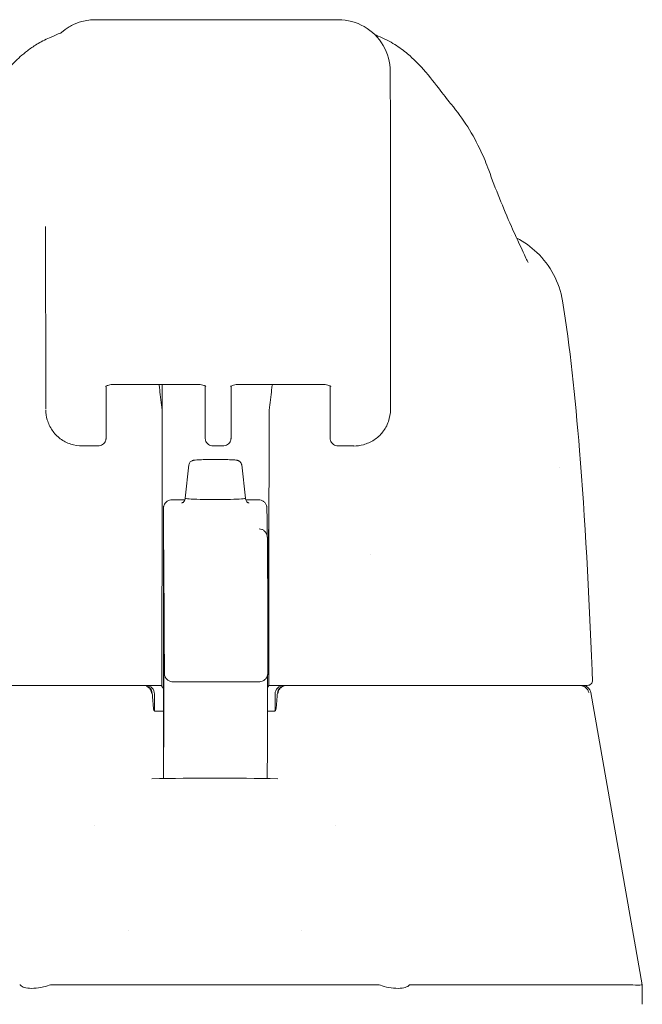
# Model space of a CAD drawing. Header units: inches. Extents: x 15 to 411, y 12 to 253.
# Tile 7 of 88: x 135.1 to 136.52, y 81.69 to 83.94. Entities that reach past the tile are written whole.
import ezdxf

# ---------------------------------------------------------------- set-up
doc = ezdxf.new("R2010")
doc.units = ezdxf.units.IN
doc.header["$LTSCALE"] = 25
doc.header["$MEASUREMENT"] = 0
doc.layers.add('Visible (ANSI)', color=7, linetype='Continuous', lineweight=5)

msp = doc.modelspace()

# ---------------------------------------------------------------- linework, layer by layer
at = {"layer": 'Visible (ANSI)'}
for p, q in [((135.27179, 83.94083), (135.27061, 83.94083)), ((135.27179, 83.94083), (135.2743, 83.94083)), ((135.82548, 83.94083), (135.2743, 83.94083)), ((135.94468, 83.33068), (135.94475, 83.22839)), ((135.94475, 83.22813), (135.94436, 83.05097)), ((135.15688, 83.15334), (135.15696, 83.05106)), ((135.29503, 83.10403), (135.29479, 82.99893)), ((135.31358, 83.10783), (135.50295, 83.10783)), ((135.42293, 83.10783), (135.42293, 83.04646)), ((135.52095, 83.10431), (135.521, 83.03542)), ((135.58023, 82.99893), (135.58046, 83.10403)), ((135.59901, 83.10783), (135.78838, 83.10783)), ((135.80643, 83.03542), (135.80638, 83.10361)), ((135.27623, 82.96713), (135.24095, 82.96713)), ((135.53961, 82.96713), (135.56166, 82.96713)), ((135.86032, 82.96713), (135.82504, 82.96713)), ((135.48399, 82.92382), (135.47534, 82.84776)), ((135.60448, 82.92381), (135.61313, 82.84775)), ((135.44555, 82.84448), (135.47487, 82.84448)), ((135.61359, 82.84448), (135.6424, 82.84448)), ((135.66208, 82.82528), (135.66283, 82.80006)), ((135.42577, 82.63688), (135.42605, 82.42635)), ((135.44763, 82.42856), (135.64448, 82.42856)), ((135.40533, 82.40058), (135.40533, 82.36227)), ((135.66582, 82.42027), (135.66646, 82.42027)), ((135.68092, 82.40058), (135.68092, 82.36227)), ((136.40181, 82.404), (136.5195, 81.73657)), ((135.42608, 82.36121), (135.40727, 82.36121)), ((135.67898, 82.36121), (135.66315, 82.36121)), ((135.42608, 82.33378), (135.42607, 82.28834)), ((135.66307, 82.27835), (135.66296, 82.20744)), ((135.26753, 82.09946), (135.26753, 82.09946)), ((135.81871, 82.09946), (135.81871, 82.09946)), ((135.34627, 81.85971), (135.34627, 81.85971)), ((135.73997, 81.85971), (135.73997, 81.85971)), ((135.17065, 81.73657), (135.91559, 81.73657)), ((135.98878, 81.73657), (136.48032, 81.73657)), ((136.5195, 81.69192), (136.5195, 81.73657))]:
    msp.add_line(p, q, dxfattribs=at)
for centre, radius, start, end in [((136.3939, 82.43208), 0.01181, 270, 2.27584), ((135.38055, 82.40058), 0.01969, 4.91186, 90), ((135.38564, 82.40058), 0.01969, 0, 90), ((135.7006, 82.40058), 0.01969, 90, 180), ((135.70569, 82.40058), 0.01969, 90, 175.08814), ((136.38243, 82.40058), 0.01969, 10, 90)]:
    msp.add_arc(centre, radius, start, end, dxfattribs=at)
for centre, major_axis, ratio, start_param, end_param in [((135.94359, 82.83847), (0, 0.98425), 0.0012735, 5.235988, 6.2831857), ((135.9835, 83.5306), (0.18523, 0.06662), 0.6666432, 0.0000043, 0.0000439), ((135.15619, 82.83847), (0, 0.62992), 0.0012735, 5.235988, 6.2831857), ((135.86601, 83.22831), (0.07874, -0.00017), 0.8660247, 0, 0.0025471), ((135.38035, 83.04454), (-0.04251, -0.00348), 0.6695422, 3.0856143, 3.1615813), ((135.42407, 81.66535), (0.00007, 1.6849), 0.0012431, 0.6099562, 0.6466326), ((135.66831, 81.66532), (0.00005, -1.68494), 0.0012939, 3.7515488, 3.7882245), ((135.70961, 83.04454), (-0.04252, 0.00336), 0.6697727, 6.2587983, 6.3347588), ((135.42288, 82.99408), (0, -0.02008), 0.0012729, 3.7882312, 4.4443032), ((135.66697, 82.99408), (0, 0.02008), 0.0012741, 0.6466383, 1.3027112), ((135.42218, 83.14539), (0, 0.55118), 0.0012735, 3.5546839, 4.4443044), ((135.66627, 83.14539), (0, 0.55118), 0.0012735, 3.5546839, 4.4443043), ((135.54423, 82.84774), (-0.0689, 0), 0.0427818, 6.2783193, 9.429644), ((135.8983, 82.71554), (0, 0.06102), 0.0012735, 1.5089256, 1.5092768), ((135.42247, 82.62219), (0, -0.02008), 0.0012687, 3.5546832, 4.3189217), ((135.66656, 82.62219), (0, 0.02008), 0.0012784, 0.4130914, 1.1773328), ((135.40567, 82.34038), (-0.09834, 1.14481), 0.0001668, 1.5166931, 1.5339062), ((135.38224, 82.38089), (0.01961, 0.00168), 0.0174055, 6.2831819, 6.2983226), ((135.704, 82.38089), (-0.01961, 0.00168), 0.0174055, 6.268048, 6.2832029), ((135.4069, 82.37302), (0, -0.01181), 0.7934396, 6.2831731, 6.2832068), ((135.11564, 81.28313), (-0.01824, 0.45345), 0.0577054, 6.2120366, 6.2808647), ((135.11564, 81.28313), (0.05671, 0.45334), 0.1723452, 0.0215571, 0.0903853), ((135.97061, 81.28313), (-0.05671, 0.45334), 0.1723452, 6.1928, 6.2616282), ((135.97061, 81.28313), (0.01824, 0.45345), 0.0577054, 0.0023206, 0.0711488)]:
    msp.add_ellipse(centre, major_axis=major_axis, ratio=ratio, start_param=start_param, end_param=end_param, dxfattribs=at)
for centre, major_axis in [((135.42586, 82.71554), (0, 0.07382)), ((135.66602, 82.71554), (0, -0.06102))]:
    msp.add_ellipse(centre, major_axis=major_axis, ratio=0.0012735, dxfattribs=at)
for points, knots in [([(135.19113, 83.91012), (135.19113, 83.91012), (135.19119, 83.91017), (135.19188, 83.91078), (135.19223, 83.91114), (135.19523, 83.91366), (135.19633, 83.91459), (135.19898, 83.91664), (135.2001, 83.91749), (135.20267, 83.91935), (135.20414, 83.92037), (135.20884, 83.92346), (135.21242, 83.92559), (135.22347, 83.93134), (135.23152, 83.93449), (135.24974, 83.93944), (135.26022, 83.94083), (135.27061, 83.94083)], [2.32480899, 2.32480899, 2.32480899, 2.32480899, 2.41537291, 2.41537291, 2.49966657, 2.49966657, 2.52995303, 2.52995303, 2.54622007, 2.54622007, 2.56247263, 2.56247263, 2.59514088, 2.59514088, 2.66033181, 2.66033181, 2.73964119, 2.73964119, 2.73964119, 2.73964119]), ([(135.1654, 83.89969), (135.19329, 83.91172), (135.19006, 83.90965), (135.19123, 83.91031), (135.19148, 83.91047), (135.19164, 83.91058)], [0, 0, 0, 0, 1.3008773, 1.3008773, 1.6399951, 1.6399951, 1.6399951, 1.6399951]), ([(135.00725, 83.74975), (135.01456, 83.75833), (135.02942, 83.77826), (135.05892, 83.81495), (135.07006, 83.8285), (135.09367, 83.85203), (135.1031, 83.86077), (135.12147, 83.87483), (135.12859, 83.87983), (135.14507, 83.88991), (135.15466, 83.89506), (135.1654, 83.89969)], [0, 0, 0, 0, 0.7557339, 0.7557339, 1.1318415, 1.1318415, 1.3283258, 1.3283258, 1.4315345, 1.4315345, 1.5384407, 1.5384407, 1.5384407, 1.5384407]), ([(135.92681, 83.89864), (135.94036, 83.8926), (135.95199, 83.88578), (135.97251, 83.87195), (135.98132, 83.86482), (136.00138, 83.84714), (136.01079, 83.83716), (136.0355, 83.80938), (136.04733, 83.79356), (136.06873, 83.7655), (136.07777, 83.75381), (136.08275, 83.74789)], [0, 0, 0, 0, 0.1356798, 0.1356798, 0.2839388, 0.2839388, 0.5270537, 0.5270537, 1.0143459, 1.0143459, 1.5408241, 1.5408241, 1.5408241, 1.5408241]), ([(136.08278, 83.74785), (136.11089, 83.71443), (136.13318, 83.67808), (136.15744, 83.62637), (136.16344, 83.61194), (136.16873, 83.59723)], [0, 0, 0, 0, 0.35812664, 0.35812664, 0.49300218, 0.49300218, 0.49300218, 0.49300218]), ([(136.22416, 83.46041), (136.23465, 83.43781), (136.24358, 83.4178), (136.25277, 83.39839), (136.25507, 83.39373), (136.25783, 83.38838), (136.25862, 83.38694), (136.25885, 83.38654), (136.25887, 83.38651), (136.25887, 83.38651)], [0, 0, 0, 0, 0.24993714, 0.24993714, 0.35351276, 0.35351276, 0.42830979, 0.42830979, 0.43993296, 0.43993296, 0.43993296, 0.43993296]), ([(136.23269, 83.44189), (136.24949, 83.43326), (136.2652, 83.4221), (136.29394, 83.39466), (136.30688, 83.37758), (136.32668, 83.34033), (136.33367, 83.31963), (136.33712, 83.29863)], [0.23614811, 0.23614811, 0.23614811, 0.23614811, 0.37977699, 0.37977699, 0.53899161, 0.53899161, 0.7011957, 0.7011957, 0.7011957, 0.7011957]), ([(136.33713, 83.29863), (136.35435, 83.19373), (136.36622, 83.07963), (136.38857, 82.80197), (136.39761, 82.63174), (136.40481, 82.45468)], [0, 0, 0, 0, 1.1389181, 1.1389181, 2.5741057, 2.5741057, 2.5741057, 2.5741057]), ([(135.29352, 83.10301), (135.29352, 83.10301), (135.29354, 83.10303), (135.2937, 83.10317), (135.29402, 83.10343), (135.29512, 83.1041), (135.29592, 83.10451), (135.29802, 83.1054), (135.29937, 83.10586), (135.30258, 83.10672), (135.30449, 83.10711), (135.30867, 83.10766), (135.31096, 83.10782), (135.31336, 83.10783), (135.31347, 83.10783), (135.31358, 83.10783)], [6.7400921, 6.7400921, 6.7400921, 6.7400921, 6.7937793, 6.7937793, 6.9681295, 6.9681295, 7.1541095, 7.1541095, 7.3625533, 7.3625533, 7.5940771, 7.5940771, 7.8421435, 7.8421435, 7.8539816, 7.8539816, 7.8539816, 7.8539816]), ([(135.42281, 83.04859), (135.42097, 83.06499), (135.4191, 83.0808), (135.4167, 83.09997), (135.4162, 83.10392), (135.41569, 83.10783)], [-0.43887511, -0.43887511, -0.43887511, -0.43887511, -0.21943725, -0.21943725, -0.16166132, -0.16166132, -0.16166132, -0.16166132]), ([(135.52293, 83.10304), (135.52293, 83.10304), (135.52291, 83.10306), (135.52276, 83.10319), (135.52244, 83.10345), (135.52135, 83.10412), (135.52055, 83.10453), (135.51846, 83.10541), (135.51711, 83.10588), (135.5139, 83.10673), (135.512, 83.10711), (135.50783, 83.10766), (135.50554, 83.10782), (135.50315, 83.10783), (135.50305, 83.10783), (135.50295, 83.10783)], [3.6014405, 3.6014405, 3.6014405, 3.6014405, 3.653835, 3.653835, 3.8281758, 3.8281758, 4.0140161, 4.0140161, 4.2222819, 4.2222819, 4.4536534, 4.4536534, 4.701633, 4.701633, 4.712389, 4.712389, 4.712389, 4.712389]), ([(135.59901, 83.10783), (135.59666, 83.10783), (135.5943, 83.10768), (135.58991, 83.10711), (135.58787, 83.1067), (135.58442, 83.10575), (135.58297, 83.10522), (135.58082, 83.10425), (135.58005, 83.10381), (135.57915, 83.1032), (135.57896, 83.10301), (135.57896, 83.10301)], [4.712389, 4.712389, 4.712389, 4.712389, 4.966699, 4.966699, 5.215035, 5.215035, 5.4454935, 5.4454935, 5.6498092, 5.6498092, 5.8262786, 5.8262786, 5.8262786, 5.8262786]), ([(135.6745, 83.10783), (135.67398, 83.10392), (135.67346, 83.09997), (135.67098, 83.0808), (135.66905, 83.06499), (135.66715, 83.04859)], [-0.27721289, -0.27721289, -0.27721289, -0.27721289, -0.21943736, -0.21943736, -0.00000099, -0.00000099, -0.00000099, -0.00000099]), ([(135.78838, 83.10783), (135.79073, 83.10783), (135.79309, 83.10768), (135.79747, 83.10711), (135.79951, 83.1067), (135.80295, 83.10575), (135.80439, 83.10523), (135.80653, 83.10426), (135.80729, 83.10382), (135.80817, 83.10323), (135.80836, 83.10304), (135.80836, 83.10304)], [1.5707963, 1.5707963, 1.5707963, 1.5707963, 1.8251064, 1.8251064, 2.0733014, 2.0733014, 2.3034903, 2.3034903, 2.50749, 2.50749, 2.6817448, 2.6817448, 2.6817448, 2.6817448]), ([(135.24095, 82.96713), (135.23194, 82.96713), (135.2227, 82.96855), (135.20555, 82.97423), (135.19739, 82.97848), (135.18314, 82.98917), (135.17684, 82.99573), (135.16676, 83.01032), (135.16286, 83.01854), (135.1583, 83.03418), (135.15718, 83.04162), (135.157, 83.049)], [0, 0, 0, 0, 0.07037363, 0.07037363, 0.13920042, 0.13920042, 0.2072974, 0.2072974, 0.27545983, 0.27545983, 0.33257738, 0.33257738, 0.33257738, 0.33257738]), ([(135.53961, 82.96713), (135.53761, 82.96713), (135.53559, 82.96746), (135.53183, 82.96873), (135.53005, 82.96967), (135.52691, 82.97203), (135.52551, 82.97349), (135.52328, 82.97672), (135.52241, 82.97854), (135.52159, 82.98131), (135.5214, 82.98225), (135.52125, 82.98332), (135.52123, 82.98352), (135.52119, 82.98384), (135.52118, 82.98398), (135.52116, 82.98428), (135.52115, 82.98443), (135.52113, 82.98467), (135.52113, 82.98477), (135.52112, 82.98498), (135.52111, 82.98507), (135.52111, 82.98534), (135.5211, 82.98546), (135.52109, 82.98596), (135.52109, 82.98638), (135.52107, 82.98872), (135.52106, 82.99188), (135.52104, 83.00127), (135.52103, 83.00789), (135.52101, 83.02159), (135.521, 83.02827), (135.521, 83.03542)], [0, 0, 0, 0, 0.01524373, 0.01524373, 0.03021082, 0.03021082, 0.04518753, 0.04518753, 0.06015809, 0.06015809, 0.06730919, 0.06730919, 0.0689264, 0.0689264, 0.07022283, 0.07022283, 0.07214641, 0.07214641, 0.074147, 0.074147, 0.0775296, 0.0775296, 0.0857864, 0.0857864, 0.11054198, 0.11054198, 0.18555826, 0.18555826, 0.26849183, 0.26849183, 0.33135593, 0.33135593, 0.33135593, 0.33135593]), ([(135.82504, 82.96713), (135.82304, 82.96713), (135.82102, 82.96746), (135.81726, 82.96873), (135.81548, 82.96967), (135.81234, 82.97203), (135.81095, 82.97349), (135.80871, 82.97672), (135.80784, 82.97854), (135.80703, 82.98131), (135.80683, 82.98225), (135.80668, 82.98332), (135.80666, 82.98352), (135.80663, 82.98384), (135.80661, 82.98398), (135.80659, 82.98428), (135.80658, 82.98443), (135.80656, 82.98467), (135.80656, 82.98477), (135.80655, 82.98498), (135.80655, 82.98507), (135.80654, 82.98534), (135.80654, 82.98546), (135.80653, 82.98596), (135.80652, 82.98638), (135.80651, 82.98872), (135.80649, 82.99188), (135.80647, 83.00127), (135.80646, 83.00789), (135.80644, 83.02159), (135.80644, 83.02827), (135.80643, 83.03542)], [0, 0, 0, 0, 0.01524373, 0.01524373, 0.03021082, 0.03021082, 0.04518753, 0.04518753, 0.06015809, 0.06015809, 0.06730919, 0.06730919, 0.0689264, 0.0689264, 0.07022283, 0.07022283, 0.07214641, 0.07214641, 0.074147, 0.074147, 0.0775296, 0.0775296, 0.0857864, 0.0857864, 0.11054198, 0.11054198, 0.18555826, 0.18555826, 0.26849183, 0.26849183, 0.33135593, 0.33135593, 0.33135593, 0.33135593]), ([(135.94436, 83.05102), (135.94435, 83.04157), (135.94275, 83.03195), (135.93662, 83.01433), (135.9321, 83.00605), (135.92092, 82.99187), (135.91421, 82.98574), (135.89943, 82.97605), (135.8912, 82.97238), (135.87543, 82.96811), (135.86781, 82.96712), (135.8603, 82.96711)], [0, 0, 0, 0, 0.07314385, 0.07314385, 0.1436614, 0.1436614, 0.21173801, 0.21173801, 0.2795476, 0.2795476, 0.33803141, 0.33803141, 0.33803141, 0.33803141]), ([(135.29479, 82.99893), (135.29478, 82.99352), (135.29477, 82.98962), (135.29475, 82.98666), (135.29475, 82.98611), (135.29474, 82.98546), (135.29474, 82.98537), (135.29471, 82.98483), (135.29471, 82.98475), (135.2947, 82.98454), (135.29469, 82.9844), (135.29466, 82.98404), (135.29464, 82.98382), (135.29456, 82.98311), (135.29448, 82.98257), (135.29428, 82.98153), (135.29415, 82.98101), (135.29364, 82.97924), (135.29313, 82.978), (135.29161, 82.97518), (135.29046, 82.97366), (135.2877, 82.97098), (135.28605, 82.96983), (135.28251, 82.96812), (135.28058, 82.96754), (135.27784, 82.96718), (135.27703, 82.96713), (135.27623, 82.96713)], [0, 0, 0, 0, 0.08234675, 0.08234675, 0.11185758, 0.11185758, 0.1247539, 0.1247539, 0.12655151, 0.12655151, 0.12860206, 0.12860206, 0.13066629, 0.13066629, 0.13481397, 0.13481397, 0.13888698, 0.13888698, 0.14896801, 0.14896801, 0.16324723, 0.16324723, 0.17821669, 0.17821669, 0.1931923, 0.1931923, 0.19932489, 0.19932489, 0.19932489, 0.19932489]), ([(135.58023, 82.99893), (135.58021, 82.99352), (135.5802, 82.98962), (135.58018, 82.98666), (135.58018, 82.98611), (135.58017, 82.98546), (135.58017, 82.98537), (135.58015, 82.98483), (135.58014, 82.98475), (135.58013, 82.98454), (135.58012, 82.9844), (135.5801, 82.98404), (135.58008, 82.98382), (135.58, 82.98311), (135.57992, 82.98257), (135.57971, 82.98153), (135.57959, 82.98101), (135.57907, 82.97924), (135.57857, 82.978), (135.57705, 82.97518), (135.57589, 82.97366), (135.57314, 82.97098), (135.57149, 82.96983), (135.56795, 82.96812), (135.56602, 82.96754), (135.56327, 82.96718), (135.56246, 82.96713), (135.56166, 82.96713)], [0, 0, 0, 0, 0.08234675, 0.08234675, 0.11185758, 0.11185758, 0.1247539, 0.1247539, 0.12655151, 0.12655151, 0.12860206, 0.12860206, 0.13066629, 0.13066629, 0.13481397, 0.13481397, 0.13888698, 0.13888698, 0.14896801, 0.14896801, 0.16324723, 0.16324723, 0.17821669, 0.17821669, 0.1931923, 0.1931923, 0.19932489, 0.19932489, 0.19932489, 0.19932489]), ([(135.48399, 82.92382), (135.48414, 82.92512), (135.48451, 82.92641), (135.48561, 82.92872), (135.48634, 82.92979), (135.48802, 82.93156), (135.48898, 82.93229), (135.49067, 82.93328), (135.49141, 82.9336), (135.4926, 82.93403), (135.49308, 82.93416), (135.49422, 82.93445), (135.49482, 82.93456), (135.49725, 82.93496), (135.49922, 82.93514), (135.50401, 82.93548), (135.50668, 82.93563), (135.51382, 82.93593), (135.51869, 82.93607), (135.52878, 82.93627), (135.53408, 82.93633), (135.54465, 82.93637), (135.55004, 82.93636), (135.56032, 82.93626), (135.56532, 82.93617), (135.57436, 82.93593), (135.57851, 82.93578), (135.58554, 82.93542), (135.58845, 82.93522), (135.59208, 82.93482), (135.59317, 82.93468), (135.59495, 82.93428), (135.59547, 82.93415), (135.59663, 82.93376), (135.59728, 82.93351), (135.5987, 82.93277), (135.59949, 82.93228), (135.60091, 82.9311), (135.60158, 82.93041), (135.60285, 82.92872), (135.60343, 82.92766), (135.60416, 82.92567), (135.60438, 82.92475), (135.60448, 82.92381)], [0, 0, 0, 0, 0.01010154, 0.01010154, 0.0199862, 0.0199862, 0.02962944, 0.02962944, 0.03770893, 0.03770893, 0.04498462, 0.04498462, 0.05686872, 0.05686872, 0.09253954, 0.09253954, 0.1243072, 0.1243072, 0.16786675, 0.16786675, 0.20859788, 0.20859788, 0.24877283, 0.24877283, 0.28886457, 0.28886457, 0.32917373, 0.32917373, 0.37038991, 0.37038991, 0.39395838, 0.39395838, 0.40236367, 0.40236367, 0.40998051, 0.40998051, 0.41777023, 0.41777023, 0.42529352, 0.42529352, 0.43447425, 0.43447425, 0.44173694, 0.44173694, 0.44173694, 0.44173694]), ([(135.42577, 82.63691), (135.42576, 82.64512), (135.42575, 82.65484), (135.42573, 82.67565), (135.42573, 82.68696), (135.42572, 82.70989), (135.42572, 82.72179), (135.42573, 82.74471), (135.42573, 82.756), (135.42575, 82.77656), (135.42576, 82.78609), (135.42578, 82.80223), (135.42579, 82.80904), (135.42582, 82.81912), (135.42583, 82.82246), (135.42585, 82.82449), (135.42585, 82.82475), (135.42587, 82.82528), (135.42587, 82.82541), (135.4259, 82.82594), (135.4259, 82.82608), (135.42593, 82.82643), (135.42595, 82.82667), (135.42603, 82.82743), (135.42612, 82.82802), (135.42635, 82.82916), (135.42648, 82.82973), (135.42703, 82.83162), (135.42757, 82.83292), (135.42917, 82.8359), (135.4304, 82.83752), (135.43333, 82.84037), (135.43508, 82.8416), (135.43885, 82.84342), (135.4409, 82.84403), (135.44383, 82.84442), (135.44469, 82.84448), (135.44555, 82.84448)], [0.0000951, 0.0000951, 0.0000951, 0.0000951, 0.09011493, 0.09011493, 0.17856203, 0.17856203, 0.26703292, 0.26703292, 0.35549521, 0.35549521, 0.44396486, 0.44396486, 0.53246718, 0.53246718, 0.62110259, 0.62110259, 0.64222871, 0.64222871, 0.65017924, 0.65017924, 0.65227947, 0.65227947, 0.65453939, 0.65453939, 0.65909302, 0.65909302, 0.66355045, 0.66355045, 0.67414505, 0.67414505, 0.68931954, 0.68931954, 0.7052428, 0.7052428, 0.72117431, 0.72117431, 0.72773496, 0.72773496, 0.72773496, 0.72773496]), ([(135.46753, 82.83686), (135.46753, 82.83686), (135.46754, 82.83687), (135.46762, 82.83689), (135.46777, 82.83692), (135.46827, 82.8371), (135.46849, 82.83719), (135.4692, 82.83751), (135.46976, 82.83778), (135.47116, 82.83879), (135.47187, 82.83937), (135.47337, 82.84118), (135.47414, 82.84234), (135.47508, 82.84504), (135.47533, 82.84639), (135.47533, 82.84774)], [9.24308879, 9.24308879, 9.24308879, 9.24308879, 9.25944982, 9.25944982, 9.30551169, 9.30551169, 9.33028049, 9.33028049, 9.36444005, 9.36444005, 9.38817551, 9.38817551, 9.40857278, 9.40857278, 9.42350326, 9.42350326, 9.42350326, 9.42350326]), ([(135.61313, 82.84773), (135.61313, 82.84644), (135.61336, 82.84515), (135.61413, 82.84283), (135.61469, 82.84184), (135.6159, 82.84011), (135.61654, 82.83947), (135.61774, 82.83843), (135.61826, 82.83809), (135.61918, 82.83754), (135.61955, 82.83737), (135.62024, 82.83707), (135.62048, 82.83699), (135.62086, 82.83687), (135.62093, 82.83685), (135.62093, 82.83685)], [6.28191061, 6.28191061, 6.28191061, 6.28191061, 6.29618704, 6.29618704, 6.31185179, 6.31185179, 6.33109342, 6.33109342, 6.35355906, 6.35355906, 6.37976674, 6.37976674, 6.4163047, 6.4163047, 6.46232508, 6.46232508, 6.46232508, 6.46232508]), ([(135.6424, 82.84448), (135.64269, 82.84448), (135.64299, 82.84447), (135.64417, 82.84442), (135.64505, 82.84432), (135.64801, 82.84378), (135.65006, 82.84305), (135.65374, 82.84102), (135.65543, 82.83969), (135.65827, 82.83663), (135.65946, 82.83484), (135.66075, 82.832), (135.6611, 82.83103), (135.6615, 82.82958), (135.66161, 82.82911), (135.66177, 82.82832), (135.66183, 82.82799), (135.66193, 82.82731), (135.66197, 82.82696), (135.66201, 82.82653), (135.66202, 82.8264), (135.66204, 82.82611), (135.66205, 82.82598), (135.66206, 82.82573), (135.66207, 82.82563), (135.66208, 82.82544), (135.66208, 82.82535), (135.66208, 82.82528)], [0, 0, 0, 0, 0.002242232, 0.002242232, 0.008982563, 0.008982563, 0.025147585, 0.025147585, 0.041071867, 0.041071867, 0.057002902, 0.057002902, 0.064854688, 0.064854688, 0.068522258, 0.068522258, 0.071125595, 0.071125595, 0.073990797, 0.073990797, 0.075337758, 0.075337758, 0.077331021, 0.077331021, 0.079730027, 0.079730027, 0.083116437, 0.083116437, 0.083116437, 0.083116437]), ([(135.66283, 82.80006), (135.66291, 82.79747), (135.66291, 82.79267), (135.66296, 82.78076), (135.66296, 82.77841), (135.66297, 82.77586)], [0, 0, 0, 0, 0.22228949, 0.22228949, 0.27143856, 0.27143856, 0.27143856, 0.27143856]), ([(135.64409, 82.77792), (135.64623, 82.77784), (135.64839, 82.77741), (135.65235, 82.7759), (135.65421, 82.77483), (135.65741, 82.77222), (135.65881, 82.77065), (135.66033, 82.76832), (135.66074, 82.7676), (135.66133, 82.76639), (135.66156, 82.76587), (135.66205, 82.76461), (135.66226, 82.76393), (135.66255, 82.76284), (135.66264, 82.76242), (135.66282, 82.76155), (135.66287, 82.76119), (135.663, 82.76028), (135.66303, 82.75996), (135.66312, 82.75885), (135.66313, 82.75846), (135.66321, 82.75638), (135.66325, 82.75429), (135.66343, 82.74189), (135.66356, 82.72417), (135.66386, 82.66245), (135.66403, 82.61071), (135.66419, 82.54489)], [0, 0, 0, 0, 0.0164612, 0.0164612, 0.0325981, 0.0325981, 0.0485865, 0.0485865, 0.0555045, 0.0555045, 0.0607939, 0.0607939, 0.0695167, 0.0695167, 0.0782043, 0.0782043, 0.0917187, 0.0917187, 0.1209902, 0.1209902, 0.2086774, 0.2086774, 0.4717273, 0.4717273, 1.2633315, 1.2633315, 2.3507547, 2.3507547, 2.3507547, 2.3507547]), ([(135.42662, 82.27887), (135.42662, 82.27887), (135.42663, 82.2791), (135.42665, 82.28043), (135.42666, 82.28251), (135.4267, 82.29117), (135.42673, 82.3004), (135.42678, 82.32518), (135.42681, 82.34134), (135.42685, 82.37824), (135.42686, 82.39945), (135.42688, 82.44419), (135.42689, 82.46828), (135.42689, 82.51628), (135.42689, 82.5408), (135.42687, 82.58718), (135.42686, 82.60963), (135.42683, 82.64968), (135.42681, 82.66778), (135.42676, 82.69743), (135.42673, 82.70934), (135.42669, 82.72145), (135.42667, 82.72458), (135.42665, 82.72794), (135.42664, 82.72884), (135.42663, 82.72975), (135.42663, 82.72999), (135.42662, 82.73006), (135.42662, 82.73006), (135.42662, 82.73006)], [0.0955145, 0.0955145, 0.0955145, 0.0955145, 0.1238408, 0.1238408, 0.2138526, 0.2138526, 0.3879343, 0.3879343, 0.5705425, 0.5705425, 0.7536168, 0.7536168, 0.9367692, 0.9367692, 1.1199415, 1.1199415, 1.303116, 1.303116, 1.4862775, 1.4862775, 1.6693887, 1.6693887, 1.7598953, 1.7598953, 1.8089077, 1.8089077, 1.8359108, 1.8359108, 1.8398545, 1.8398545, 1.8398545, 1.8398545]), ([(135.42245, 82.62988), (135.42243, 82.59914), (135.42242, 82.56747), (135.4224, 82.50292), (135.42239, 82.47006), (135.42238, 82.43695)], [0.00000131, 0.00000131, 0.00000131, 0.00000131, 0.25366513, 0.25366513, 0.50727395, 0.50727395, 0.50727395, 0.50727395]), ([(135.66654, 82.62988), (135.66652, 82.59914), (135.66651, 82.56747), (135.66649, 82.50292), (135.66648, 82.47006), (135.66648, 82.43695)], [0.00000129, 0.00000129, 0.00000129, 0.00000129, 0.25366569, 0.25366569, 0.50727348, 0.50727348, 0.50727348, 0.50727348]), ([(135.66419, 82.54489), (135.6642, 82.5423), (135.66421, 82.53885), (135.66422, 82.53086), (135.66422, 82.52624), (135.66423, 82.51638), (135.66423, 82.51102), (135.66423, 82.50021), (135.66423, 82.49463), (135.66423, 82.48396), (135.66422, 82.47874), (135.66422, 82.46929), (135.66421, 82.46494), (135.6642, 82.45766), (135.6642, 82.45464), (135.66418, 82.45025), (135.66418, 82.44899), (135.66417, 82.44805), (135.66416, 82.44795), (135.66415, 82.44761), (135.66415, 82.44748), (135.66414, 82.44719), (135.66413, 82.44708), (135.66411, 82.44674), (135.66409, 82.44648), (135.66403, 82.44595), (135.664, 82.44568), (135.66387, 82.44482), (135.66376, 82.44423), (135.66331, 82.44234), (135.66285, 82.44104), (135.6614, 82.43798), (135.66022, 82.43626), (135.6574, 82.43325), (135.6557, 82.43194), (135.65203, 82.42994), (135.65, 82.42923), (135.6468, 82.42866), (135.64564, 82.42856), (135.64448, 82.42856)], [0, 0, 0, 0, 0.04258074, 0.04258074, 0.08418515, 0.08418515, 0.12568039, 0.12568039, 0.16714899, 0.16714899, 0.20861259, 0.20861259, 0.25008532, 0.25008532, 0.29159608, 0.29159608, 0.33325835, 0.33325835, 0.33950615, 0.33950615, 0.34203575, 0.34203575, 0.3431432, 0.3431432, 0.34528678, 0.34528678, 0.34739474, 0.34739474, 0.35194848, 0.35194848, 0.36228573, 0.36228573, 0.37779317, 0.37779317, 0.39372529, 0.39372529, 0.40965686, 0.40965686, 0.41849895, 0.41849895, 0.41849895, 0.41849895]), ([(135.44763, 82.42856), (135.44739, 82.42856), (135.44715, 82.42856), (135.4462, 82.4286), (135.44549, 82.42866), (135.44268, 82.42907), (135.44061, 82.42973), (135.43685, 82.43164), (135.43512, 82.4329), (135.43217, 82.43587), (135.43093, 82.43761), (135.42954, 82.44041), (135.42915, 82.44138), (135.42853, 82.44336), (135.4283, 82.44438), (135.4281, 82.44576), (135.42805, 82.44612), (135.428, 82.4467), (135.42799, 82.44693), (135.42797, 82.44727), (135.42796, 82.44739), (135.42795, 82.44758), (135.42795, 82.44765), (135.42795, 82.44782), (135.42794, 82.44789), (135.42794, 82.44814), (135.42794, 82.44827), (135.42793, 82.44889), (135.42793, 82.44954), (135.42792, 82.45137), (135.42792, 82.45255), (135.42791, 82.45396)], [0, 0, 0, 0, 0.00180972, 0.00180972, 0.00724603, 0.00724603, 0.023428, 0.023428, 0.03935108, 0.03935108, 0.05528317, 0.05528317, 0.06316676, 0.06316676, 0.07107886, 0.07107886, 0.07390754, 0.07390754, 0.07584921, 0.07584921, 0.07746062, 0.07746062, 0.07899731, 0.07899731, 0.08182803, 0.08182803, 0.08949836, 0.08949836, 0.11255686, 0.11255686, 0.13588857, 0.13588857, 0.13588857, 0.13588857]), ([(135.42238, 82.43087), (135.42238, 82.42954), (135.42238, 82.42824), (135.42238, 82.42564), (135.42238, 82.4244), (135.42238, 82.42235), (135.42237, 82.42155), (135.42237, 82.42052), (135.42237, 82.42027), (135.42237, 82.42027)], [0, 0, 0, 0, 0.010213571, 0.010213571, 0.021888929, 0.021888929, 0.03336269, 0.03336269, 0.044191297, 0.044191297, 0.044191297, 0.044191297]), ([(135.42238, 82.43087), (135.42238, 82.43189), (135.42238, 82.4329), (135.42238, 82.43493), (135.42238, 82.43594), (135.42238, 82.43695)], [-0.015527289, -0.015527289, -0.015527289, -0.015527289, -0.007755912, -0.007755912, -0.000000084, -0.000000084, -0.000000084, -0.000000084]), ([(135.42608, 82.33378), (135.42608, 82.34415), (135.42608, 82.35505), (135.42608, 82.37601), (135.42608, 82.38635), (135.42607, 82.40541), (135.42606, 82.41436), (135.42605, 82.42353), (135.42605, 82.42496), (135.42605, 82.42635)], [0, 0, 0, 0, 0.08102854, 0.08102854, 0.16059569, 0.16059569, 0.24021119, 0.24021119, 0.25547091, 0.25547091, 0.25547091, 0.25547091]), ([(135.66319, 82.44214), (135.66319, 82.42141), (135.66318, 82.40111), (135.66315, 82.3534), (135.66313, 82.32665), (135.66309, 82.29469), (135.66308, 82.28622), (135.66307, 82.27835)], [0.08260847, 0.08260847, 0.08260847, 0.08260847, 0.24326051, 0.24326051, 0.48213102, 0.48213102, 0.57533677, 0.57533677, 0.57533677, 0.57533677]), ([(135.66646, 82.42027), (135.66646, 82.42027), (135.66647, 82.42052), (135.66647, 82.42156), (135.66647, 82.42235), (135.66647, 82.4244), (135.66647, 82.42565), (135.66648, 82.42825), (135.66648, 82.42954), (135.66648, 82.43087)], [-0.044191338, -0.044191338, -0.044191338, -0.044191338, -0.033343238, -0.033343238, -0.02186875, -0.02186875, -0.010194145, -0.010194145, 0, 0, 0, 0]), ([(135.66648, 82.43695), (135.66648, 82.43594), (135.66648, 82.43493), (135.66648, 82.4329), (135.66648, 82.43189), (135.66648, 82.43087)], [0.000000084, 0.000000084, 0.000000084, 0.000000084, 0.007755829, 0.007755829, 0.015527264, 0.015527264, 0.015527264, 0.015527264]), ([(134.69572, 82.42027), (134.69581, 82.42027), (134.69609, 82.42027), (134.6966, 82.42027), (134.69711, 82.42027), (134.69786, 82.42027), (134.69881, 82.42027), (134.69977, 82.42027), (134.70093, 82.42027), (134.70229, 82.42027), (134.70365, 82.42027), (134.7052, 82.42027), (134.70695, 82.42027), (134.70869, 82.42027), (134.71064, 82.42027), (134.71273, 82.42027), (134.71483, 82.42027), (134.71708, 82.42027), (134.7196, 82.42027), (134.72212, 82.42027), (134.7249, 82.42027), (134.7281, 82.42027), (134.73129, 82.42027), (134.73489, 82.42027), (134.73884, 82.42027), (134.74279, 82.42027), (134.74709, 82.42027), (134.75179, 82.42027), (134.75648, 82.42027), (134.76158, 82.42027), (134.76709, 82.42027), (134.77259, 82.42027), (134.77852, 82.42027), (134.7849, 82.42027), (134.79129, 82.42027), (134.79813, 82.42027), (134.80541, 82.42027), (134.81268, 82.42027), (134.82038, 82.42027), (134.82874, 82.42027), (134.8371, 82.42027), (134.84612, 82.42027), (134.85505, 82.42027), (134.86397, 82.42027), (134.87281, 82.42027), (134.88127, 82.42027), (134.88974, 82.42027), (134.89785, 82.42027), (134.90571, 82.42027), (134.91356, 82.42027), (134.92117, 82.42027), (134.92867, 82.42027), (134.93617, 82.42027), (134.94357, 82.42027), (134.95105, 82.42027), (134.95853, 82.42027), (134.9661, 82.42027), (134.97383, 82.42027), (134.98157, 82.42027), (134.98947, 82.42027), (134.99756, 82.42027), (135.00565, 82.42027), (135.01392, 82.42027), (135.02251, 82.42027), (135.0311, 82.42027), (135.04, 82.42027), (135.04911, 82.42027), (135.05822, 82.42027), (135.06753, 82.42027), (135.07642, 82.42027), (135.0853, 82.42027), (135.09375, 82.42027), (135.10175, 82.42027), (135.10975, 82.42027), (135.1173, 82.42027), (135.12449, 82.42027), (135.13168, 82.42027), (135.13851, 82.42027), (135.14498, 82.42027), (135.15145, 82.42027), (135.15756, 82.42027), (135.16336, 82.42027), (135.16915, 82.42027), (135.17463, 82.42027), (135.17985, 82.42027), (135.18507, 82.42027), (135.19004, 82.42027), (135.19486, 82.42027), (135.19967, 82.42027), (135.20433, 82.42027), (135.20893, 82.42027), (135.21352, 82.42027), (135.21806, 82.42027), (135.22266, 82.42027), (135.22725, 82.42027), (135.2319, 82.42027), (135.23673, 82.42027), (135.24155, 82.42027), (135.24654, 82.42027), (135.25189, 82.42027), (135.25725, 82.42027), (135.26295, 82.42027), (135.26873, 82.42027), (135.27451, 82.42027), (135.28036, 82.42027), (135.28586, 82.42027), (135.29136, 82.42027), (135.29651, 82.42027), (135.30135, 82.42027), (135.30619, 82.42027), (135.31073, 82.42027), (135.31507, 82.42027), (135.31941, 82.42027), (135.32354, 82.42027), (135.32752, 82.42027), (135.3315, 82.42027), (135.33532, 82.42027), (135.33899, 82.42027), (135.34267, 82.42027), (135.34619, 82.42027), (135.34958, 82.42027), (135.35298, 82.42027), (135.35624, 82.42027), (135.35938, 82.42027), (135.36252, 82.42027), (135.36554, 82.42027), (135.36845, 82.42027), (135.37137, 82.42027), (135.37418, 82.42027), (135.37689, 82.42027), (135.37961, 82.42027), (135.38223, 82.42027), (135.38478, 82.42027), (135.38732, 82.42027), (135.38978, 82.42027), (135.39218, 82.42027), (135.39457, 82.42027), (135.39689, 82.42027), (135.39914, 82.42027), (135.40139, 82.42027), (135.40356, 82.42027), (135.40566, 82.42027), (135.40775, 82.42027), (135.40978, 82.42027), (135.41172, 82.42027), (135.41366, 82.42027), (135.41552, 82.42027), (135.4173, 82.42027), (135.41907, 82.42027), (135.42076, 82.42027), (135.42237, 82.42027)], [0, 0, 0, 0, 0.02, 0.02, 0.02, 0.04, 0.04, 0.04, 0.06, 0.06, 0.06, 0.08, 0.08, 0.08, 0.1, 0.1, 0.1, 0.12, 0.12, 0.12, 0.14, 0.14, 0.14, 0.16, 0.16, 0.16, 0.18, 0.18, 0.18, 0.2, 0.2, 0.2, 0.22, 0.22, 0.22, 0.24, 0.24, 0.24, 0.26, 0.26, 0.26, 0.28, 0.28, 0.28, 0.3, 0.3, 0.3, 0.32, 0.32, 0.32, 0.34, 0.34, 0.34, 0.36, 0.36, 0.36, 0.38, 0.38, 0.38, 0.4, 0.4, 0.4, 0.42, 0.42, 0.42, 0.44, 0.44, 0.44, 0.46, 0.46, 0.46, 0.48, 0.48, 0.48, 0.5, 0.5, 0.5, 0.52, 0.52, 0.52, 0.54, 0.54, 0.54, 0.56, 0.56, 0.56, 0.58, 0.58, 0.58, 0.6, 0.6, 0.6, 0.62, 0.62, 0.62, 0.64, 0.64, 0.64, 0.66, 0.66, 0.66, 0.68, 0.68, 0.68, 0.7, 0.7, 0.7, 0.72, 0.72, 0.72, 0.74, 0.74, 0.74, 0.76, 0.76, 0.76, 0.78, 0.78, 0.78, 0.8, 0.8, 0.8, 0.82, 0.82, 0.82, 0.84, 0.84, 0.84, 0.86, 0.86, 0.86, 0.88, 0.88, 0.88, 0.9, 0.9, 0.9, 0.92, 0.92, 0.92, 0.94, 0.94, 0.94, 0.96, 0.96, 0.96, 0.98, 0.98, 0.98, 1, 1, 1, 1]), ([(135.37903, 82.42027), (135.38141, 82.42027), (135.38376, 82.41984), (135.38837, 82.4181), (135.39056, 82.41675), (135.39429, 82.4133), (135.3958, 82.41124), (135.39769, 82.40725), (135.39825, 82.40542), (135.39861, 82.40313), (135.39866, 82.4027), (135.3987, 82.40227)], [-0.071860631, -0.071860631, -0.071860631, -0.071860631, -0.053754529, -0.053754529, -0.034212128, -0.034212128, -0.014696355, -0.014696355, 0, 0, 0.003339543, 0.003339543, 0.003339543, 0.003339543]), ([(135.42606, 82.41316), (135.42488, 82.41461), (135.42389, 82.41585), (135.42252, 82.41774), (135.42204, 82.41848), (135.42176, 82.41924), (135.42172, 82.41941), (135.42172, 82.41956)], [0.0121852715, 0.0121852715, 0.0121852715, 0.0121852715, 0.0164474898, 0.0164474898, 0.0201205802, 0.0201205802, 0.0214545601, 0.0214545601, 0.0214545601, 0.0214545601]), ([(135.66582, 82.41956), (135.66582, 82.41951), (135.66581, 82.41946), (135.66574, 82.41902), (135.66547, 82.41849), (135.66457, 82.41711), (135.66393, 82.41626), (135.66318, 82.41531)], [0.0452721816, 0.0452721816, 0.0452721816, 0.0452721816, 0.0456674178, 0.0456674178, 0.048563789, 0.048563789, 0.0517351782, 0.0517351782, 0.0517351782, 0.0517351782]), ([(135.66646, 82.42027), (135.66807, 82.42027), (135.66975, 82.42027), (135.67152, 82.42027), (135.67329, 82.42027), (135.67514, 82.42027), (135.67707, 82.42027), (135.679, 82.42027), (135.681, 82.42027), (135.68308, 82.42027), (135.68515, 82.42027), (135.68729, 82.42027), (135.6895, 82.42027), (135.6917, 82.42027), (135.69397, 82.42027), (135.6963, 82.42027), (135.69863, 82.42027), (135.70102, 82.42027), (135.70347, 82.42027), (135.70592, 82.42027), (135.70844, 82.42027), (135.71103, 82.42027), (135.71363, 82.42027), (135.71631, 82.42027), (135.71909, 82.42027), (135.72186, 82.42027), (135.72473, 82.42027), (135.72772, 82.42027), (135.7307, 82.42027), (135.7338, 82.42027), (135.73703, 82.42027), (135.74026, 82.42027), (135.74361, 82.42027), (135.74712, 82.42027), (135.75062, 82.42027), (135.75426, 82.42027), (135.75808, 82.42027), (135.76189, 82.42027), (135.76587, 82.42027), (135.77003, 82.42027), (135.77418, 82.42027), (135.77852, 82.42027), (135.783, 82.42027), (135.78747, 82.42027), (135.79209, 82.42027), (135.79702, 82.42027), (135.80195, 82.42027), (135.80718, 82.42027), (135.81261, 82.42027), (135.81805, 82.42027), (135.82367, 82.42027), (135.8291, 82.42027), (135.83453, 82.42027), (135.83975, 82.42027), (135.84476, 82.42027), (135.84977, 82.42027), (135.85456, 82.42027), (135.85926, 82.42027), (135.86395, 82.42027), (135.86855, 82.42027), (135.87312, 82.42027), (135.8777, 82.42027), (135.88225, 82.42027), (135.8869, 82.42027), (135.89154, 82.42027), (135.89627, 82.42027), (135.90121, 82.42027), (135.90614, 82.42027), (135.91128, 82.42027), (135.91671, 82.42027), (135.92215, 82.42027), (135.92787, 82.42027), (135.93394, 82.42027), (135.94, 82.42027), (135.9464, 82.42027), (135.95316, 82.42027), (135.95992, 82.42027), (135.96703, 82.42027), (135.97452, 82.42027), (135.982, 82.42027), (135.98986, 82.42027), (135.99815, 82.42027), (136.00644, 82.42027), (136.01516, 82.42027), (136.02409, 82.42027), (136.03302, 82.42027), (136.04216, 82.42027), (136.05091, 82.42027), (136.05966, 82.42027), (136.06803, 82.42027), (136.07622, 82.42027), (136.08441, 82.42027), (136.09241, 82.42027), (136.10024, 82.42027), (136.10807, 82.42027), (136.11571, 82.42027), (136.12322, 82.42027), (136.13073, 82.42027), (136.1381, 82.42027), (136.14542, 82.42027), (136.15275, 82.42027), (136.16003, 82.42027), (136.1674, 82.42027), (136.17477, 82.42027), (136.18223, 82.42027), (136.18988, 82.42027), (136.19753, 82.42027), (136.20536, 82.42027), (136.21345, 82.42027), (136.22154, 82.42027), (136.22988, 82.42027), (136.23811, 82.42027), (136.24633, 82.42027), (136.25443, 82.42027), (136.26209, 82.42027), (136.26975, 82.42027), (136.27696, 82.42027), (136.28383, 82.42027), (136.2907, 82.42027), (136.29723, 82.42027), (136.30337, 82.42027), (136.30952, 82.42027), (136.31528, 82.42027), (136.32068, 82.42027), (136.32609, 82.42027), (136.33112, 82.42027), (136.33579, 82.42027), (136.34047, 82.42027), (136.34477, 82.42027), (136.34875, 82.42027), (136.35272, 82.42027), (136.35636, 82.42027), (136.35956, 82.42027), (136.36275, 82.42027), (136.3655, 82.42027), (136.36797, 82.42027), (136.37045, 82.42027), (136.37265, 82.42027), (136.37469, 82.42027), (136.37673, 82.42027), (136.37862, 82.42027), (136.38032, 82.42027), (136.38202, 82.42027), (136.38353, 82.42027), (136.38485, 82.42027), (136.38617, 82.42027), (136.3873, 82.42027), (136.38823, 82.42027), (136.38915, 82.42027), (136.38988, 82.42027), (136.39037, 82.42027), (136.39086, 82.42027), (136.39112, 82.42027), (136.39118, 82.42027)], [0, 0, 0, 0, 0.0196078, 0.0196078, 0.0196078, 0.0392157, 0.0392157, 0.0392157, 0.0588235, 0.0588235, 0.0588235, 0.0784314, 0.0784314, 0.0784314, 0.0980392, 0.0980392, 0.0980392, 0.1176471, 0.1176471, 0.1176471, 0.1372549, 0.1372549, 0.1372549, 0.1568627, 0.1568627, 0.1568627, 0.1764706, 0.1764706, 0.1764706, 0.1960784, 0.1960784, 0.1960784, 0.2156863, 0.2156863, 0.2156863, 0.2352941, 0.2352941, 0.2352941, 0.254902, 0.254902, 0.254902, 0.2745098, 0.2745098, 0.2745098, 0.2941176, 0.2941176, 0.2941176, 0.3137255, 0.3137255, 0.3137255, 0.3333333, 0.3333333, 0.3333333, 0.3529412, 0.3529412, 0.3529412, 0.372549, 0.372549, 0.372549, 0.3921569, 0.3921569, 0.3921569, 0.4117647, 0.4117647, 0.4117647, 0.4313725, 0.4313725, 0.4313725, 0.4509804, 0.4509804, 0.4509804, 0.4705882, 0.4705882, 0.4705882, 0.4901961, 0.4901961, 0.4901961, 0.5098039, 0.5098039, 0.5098039, 0.5294118, 0.5294118, 0.5294118, 0.5490196, 0.5490196, 0.5490196, 0.5686275, 0.5686275, 0.5686275, 0.5882353, 0.5882353, 0.5882353, 0.6078431, 0.6078431, 0.6078431, 0.627451, 0.627451, 0.627451, 0.6470588, 0.6470588, 0.6470588, 0.6666667, 0.6666667, 0.6666667, 0.6862745, 0.6862745, 0.6862745, 0.7058824, 0.7058824, 0.7058824, 0.7254902, 0.7254902, 0.7254902, 0.745098, 0.745098, 0.745098, 0.7647059, 0.7647059, 0.7647059, 0.7843137, 0.7843137, 0.7843137, 0.8039216, 0.8039216, 0.8039216, 0.8235294, 0.8235294, 0.8235294, 0.8431373, 0.8431373, 0.8431373, 0.8627451, 0.8627451, 0.8627451, 0.8823529, 0.8823529, 0.8823529, 0.9019608, 0.9019608, 0.9019608, 0.9215686, 0.9215686, 0.9215686, 0.9411765, 0.9411765, 0.9411765, 0.9607843, 0.9607843, 0.9607843, 0.9803922, 0.9803922, 0.9803922, 1, 1, 1, 1]), ([(135.68439, 82.38258), (135.68467, 82.38587), (135.68496, 82.38915), (135.68524, 82.39243), (135.68552, 82.39571), (135.6858, 82.39899), (135.68608, 82.40227)], [0, 0, 0, 0, 0.5, 0.5, 0.5, 1, 1, 1, 1]), ([(135.70721, 82.42027), (135.70474, 82.42027), (135.70228, 82.4198), (135.7, 82.4189), (135.69772, 82.418), (135.69561, 82.41668), (135.69382, 82.41502), (135.69202, 82.41337), (135.69055, 82.41138), (135.68948, 82.40921), (135.68841, 82.40704), (135.68776, 82.40467), (135.68754, 82.40227)], [0, 0, 0, 0, 0.25, 0.25, 0.25, 0.5, 0.5, 0.5, 0.75, 0.75, 0.75, 1, 1, 1, 1]), ([(136.38136, 82.41953), (136.3801, 82.41983), (136.37879, 82.42002), (136.37628, 82.42023), (136.3751, 82.42027), (136.3741, 82.42027)], [0.000001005, 0.000001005, 0.000001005, 0.000001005, 0.012726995, 0.012726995, 0.024599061, 0.024599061, 0.024599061, 0.024599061]), ([(136.38136, 82.41953), (136.38312, 82.41909), (136.38489, 82.41844), (136.38826, 82.41666), (136.3898, 82.41558), (136.39257, 82.41301), (136.39376, 82.41156), (136.39567, 82.40847), (136.39639, 82.40688), (136.39701, 82.40481), (136.39711, 82.40443), (136.3972, 82.40404)], [0.000000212, 0.000000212, 0.000000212, 0.000000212, 0.017907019, 0.017907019, 0.034648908, 0.034648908, 0.050764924, 0.050764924, 0.065656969, 0.065656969, 0.069055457, 0.069055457, 0.069055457, 0.069055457]), ([(136.39118, 82.42027), (136.39168, 82.42027), (136.39204, 82.42027), (136.39234, 82.42027), (136.39265, 82.42027), (136.3929, 82.42027), (136.39314, 82.42027), (136.39338, 82.42027), (136.39361, 82.42027), (136.39374, 82.42027), (136.39385, 82.42027), (136.3939, 82.42027), (136.3939, 82.42027)], [0, 0, 0, 0, 0.25, 0.25, 0.25, 0.5, 0.5, 0.5, 0.75, 0.75, 0.75, 0.95092843, 0.95092843, 0.95092843, 0.95092843]), ([(135.40185, 82.38258), (135.40221, 82.37843), (135.40258, 82.37421), (135.4031, 82.36855), (135.40325, 82.36689), (135.4034, 82.36529)], [0, 0, 0, 0, 0.03177496, 0.03177496, 0.045421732, 0.045421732, 0.045421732, 0.045421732]), ([(135.68284, 82.36529), (135.68318, 82.36893), (135.68354, 82.37292), (135.68406, 82.37881), (135.68423, 82.3807), (135.68439, 82.38258)], [0, 0, 0, 0, 0.031049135, 0.031049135, 0.045437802, 0.045437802, 0.045437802, 0.045437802]), ([(135.4034, 82.36528), (135.40341, 82.36524), (135.40343, 82.36514), (135.40354, 82.36476), (135.40366, 82.36443), (135.40413, 82.36356), (135.40453, 82.36301), (135.40536, 82.36222), (135.40575, 82.36193), (135.40647, 82.36149), (135.40682, 82.36135), (135.40725, 82.3612), (135.40737, 82.36119), (135.40737, 82.36119)], [0.002212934, 0.002212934, 0.002212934, 0.002212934, 0.006764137, 0.006764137, 0.013674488, 0.013674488, 0.023235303, 0.023235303, 0.030325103, 0.030325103, 0.037626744, 0.037626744, 0.044228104, 0.044228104, 0.044228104, 0.044228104]), ([(135.67887, 82.36119), (135.67887, 82.36119), (135.67889, 82.36119), (135.67904, 82.36122), (135.67934, 82.3613), (135.68011, 82.36168), (135.6806, 82.36198), (135.68169, 82.36295), (135.68224, 82.36372), (135.68266, 82.36464), (135.68275, 82.36489), (135.68282, 82.36517), (135.68283, 82.36524), (135.68284, 82.36528)], [0.008266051, 0.008266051, 0.008266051, 0.008266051, 0.010930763, 0.010930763, 0.01929717, 0.01929717, 0.027965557, 0.027965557, 0.04070726, 0.04070726, 0.046452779, 0.046452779, 0.050184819, 0.050184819, 0.050184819, 0.050184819]), ([(135.42609, 82.20749), (135.42608, 82.21487), (135.42608, 82.2231), (135.42607, 82.24148), (135.42607, 82.25199), (135.42606, 82.2711), (135.42607, 82.27988), (135.42607, 82.28834)], [0.17539905, 0.17539905, 0.17539905, 0.17539905, 0.24546885, 0.24546885, 0.32519075, 0.32519075, 0.39121811, 0.39121811, 0.39121811, 0.39121811]), ([(135.09931, 81.7355), (135.10108, 81.73348), (135.10382, 81.73162), (135.1127, 81.72894), (135.11837, 81.72833), (135.13139, 81.72835), (135.13857, 81.72898), (135.15361, 81.73171), (135.16018, 81.73366), (135.16507, 81.7355)], [-0.15703899, -0.15703899, -0.15703899, -0.15703899, -0.11893048, -0.11893048, -0.07913277, -0.07913277, -0.03979307, -0.03979307, 0, 0, 0, 0]), ([(135.92118, 81.7355), (135.92655, 81.73348), (135.93311, 81.73162), (135.94795, 81.72894), (135.95521, 81.72833), (135.96816, 81.72835), (135.97372, 81.72898), (135.98269, 81.73171), (135.98532, 81.73366), (135.98694, 81.7355)], [-0.15702726, -0.15702726, -0.15702726, -0.15702726, -0.11892712, -0.11892712, -0.07913015, -0.07913015, -0.03979196, -0.03979196, 0, 0, 0, 0]), ([(136.48076, 81.73657), (136.49354, 81.73615), (136.50325, 81.73594), (136.51625, 81.73594), (136.5195, 81.73615), (136.5195, 81.73657)], [-0.58964336, -0.58964336, -0.58964336, -0.58964336, -0.29484392, -0.29484392, 0, 0, 0, 0])]:
    msp.add_open_spline(points, degree=3, knots=knots, dxfattribs=at)
for points in [[(135.94359, 83.82272), (135.94359, 83.84333), (135.93255, 83.88453), (135.88729, 83.92979), (135.8461, 83.94083), (135.82548, 83.94083)], [(135.90867, 83.90652), (135.91221, 83.90506), (135.91782, 83.90266), (135.92681, 83.89864)], [(136.08278, 83.74785), (136.08277, 83.74786), (136.08276, 83.74788), (136.08275, 83.74789)], [(136.16873, 83.59722), (136.18419, 83.55423), (136.20146, 83.51173), (136.22045, 83.46862)], [(136.22045, 83.46862), (136.2217, 83.46578), (136.22294, 83.46304), (136.22416, 83.46041)], [(136.22093, 83.44743), (136.22093, 83.44743), (136.22093, 83.44743), (136.22093, 83.44743)], [(135.94468, 83.33059), (135.94468, 83.33062), (135.94468, 83.33065), (135.94468, 83.33068)], [(136.33713, 83.29863), (136.33713, 83.29863), (136.33713, 83.29863), (136.33713, 83.29863)], [(135.94475, 83.22839), (135.94475, 83.22836), (135.94475, 83.22833), (135.94475, 83.22831)], [(135.80638, 83.10361), (135.80638, 83.10384), (135.80638, 83.10408), (135.80638, 83.10431)], [(135.24095, 82.96712), (135.24095, 82.96712), (135.24095, 82.96712), (135.24095, 82.96712)], [(136.33021, 82.91689), (136.33021, 82.91689), (136.33021, 82.9169), (136.33021, 82.91691)], [(135.66297, 82.77586), (135.663, 82.76732), (135.66303, 82.76164), (135.66305, 82.75964)], [(135.42791, 82.45396), (135.4277, 82.53963), (135.42747, 82.60006), (135.42724, 82.63084)], [(136.40481, 82.45468), (136.40511, 82.44737), (136.4054, 82.44), (136.4057, 82.43256)], [(135.42173, 82.42027), (135.42173, 82.42027), (135.42172, 82.42003), (135.42172, 82.41956)], [(135.66582, 82.41956), (135.66582, 82.42003), (135.66582, 82.42027), (135.66582, 82.42027)], [(135.4034, 82.36529), (135.4034, 82.36529), (135.4034, 82.36529), (135.4034, 82.36529)], [(135.39899, 82.2069), (135.49499, 82.2092), (135.59125, 82.2092), (135.68726, 82.2069)], [(136.48076, 81.73657), (136.48061, 81.73657), (136.48047, 81.73657), (136.48032, 81.73657)], [(136.5195, 81.73657), (136.5195, 81.73657), (136.5195, 81.73657), (136.5195, 81.73657)]]:
    msp.add_open_spline(points, degree=3, dxfattribs=at)

doc.saveas('drawing.dxf')
